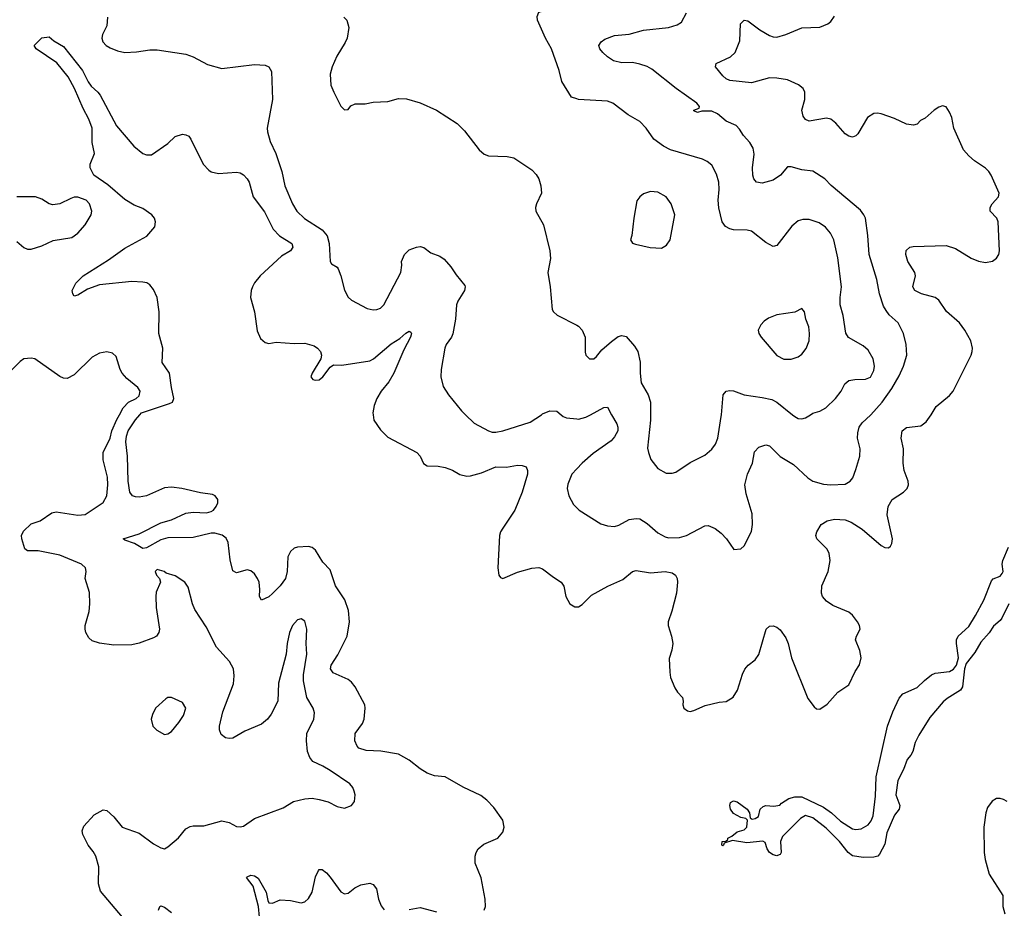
# Model space of a CAD drawing. Header units: inches. Extents: x 1839270 to 1929235, y 762242 to 910350.
# Tile 233 of 256: x 1846907 to 1852374, y 867260 to 872193. Entities that reach past the tile are written whole.
import ezdxf

# ---------------------------------------------------------------- set-up
doc = ezdxf.new("R2010")
doc.units = ezdxf.units.IN
doc.header["$MEASUREMENT"] = 0
for name, color, linetype in [('B8846', 7, 'Continuous'), ('B8847', 7, 'Continuous'), ('B8856', 7, 'Continuous'), ('B8857', 7, 'Continuous')]:
    doc.layers.add(name, color=color, linetype=linetype)

msp = doc.modelspace()

# ---------------------------------------------------------------- linework, layer by layer
at = {"layer": 'B8846', "color": 5}
for points, elevation in [([(1847476.9, 867210), (1847355.7, 867355.7), (1847344.6, 867395.4), (1847345.6, 867490), (1847329.8, 867549.8), (1847315.5, 867575.5), (1847287.1, 867610), (1847256.9, 867670), (1847254, 867690), (1847263.3, 867716.7), (1847321, 867779), (1847370, 867806.8), (1847390, 867802.8), (1847430, 867767.7), (1847475.8, 867710), (1847570, 867677.5), (1847650, 867618), (1847690, 867594.9), (1847710, 867590.4), (1847730, 867600.4), (1847788.1, 867651.9), (1847830, 867700.3), (1847853.7, 867713.7), (1847870, 867717.4), (1847930, 867717.1), (1848030, 867745.7), (1848070, 867737), (1848110, 867713.7), (1848130, 867711.8), (1848150, 867716.5), (1848210, 867758), (1848370, 867817.1), (1848427.3, 867852.7), (1848490, 867867), (1848530, 867870.3), (1848570, 867864.6), (1848618.8, 867850), (1848670, 867824.4), (1848710, 867816.3), (1848748.7, 867830), (1848766.6, 867853.4), (1848769.4, 867890), (1848764.5, 867910), (1848756.2, 867930), (1848739.5, 867950), (1848630, 868025.4), (1848590, 868049.6), (1848534.5, 868074.5), (1848517.2, 868097.3), (1848504.4, 868130), (1848498.5, 868190), (1848501.3, 868230), (1848539.7, 868310), (1848544.4, 868344.4), (1848536.2, 868370), (1848500.5, 868430), (1848482.5, 868522.5), (1848483.3, 868556.7), (1848500.4, 868670), (1848496.9, 868730), (1848501.8, 868810), (1848490, 868854), (1848470, 868867.6), (1848450, 868861.6), (1848421.7, 868830), (1848404, 868790), (1848391.4, 868730), (1848385.8, 868670), (1848343.2, 868510), (1848339.5, 868410), (1848302.9, 868337.1), (1848282, 868310), (1848250, 868282), (1848156.2, 868243.8), (1848090, 868204.5), (1848070, 868202), (1848050, 868206.6), (1848025.3, 868225.3), (1848016.2, 868250), (1848015.6, 868270), (1848035.1, 868350), (1848093.2, 868506.8), (1848097.6, 868550), (1848093.1, 868590), (1848071.1, 868630), (1848000.4, 868710), (1847941.8, 868821.8), (1847879.4, 868919.4), (1847865.8, 868950), (1847842.2, 869042.3), (1847824.5, 869070), (1847770, 869105.1), (1847720.9, 869120.9), (1847709.2, 869130), (1847670, 869140.7), (1847659.3, 869130), (1847666, 869110), (1847683.8, 869090), (1847688.7, 869070), (1847665.4, 869014.6), (1847662.4, 868990), (1847664.4, 868930), (1847682.8, 868810), (1847678.9, 868790), (1847665.5, 868770), (1847650, 868760.5), (1847570, 868731.3), (1847530, 868723.1), (1847430, 868719.7), (1847350, 868731.5), (1847310, 868744.7), (1847290, 868760.7), (1847274, 868790), (1847270, 868808.7), (1847271.1, 868830), (1847292.9, 868907.1), (1847296.8, 868950), (1847293.5, 869013.5), (1847269.7, 869090), (1847275.1, 869130), (1847272.3, 869150), (1847250, 869170.9), (1847130, 869220.7), (1847010, 869243.7), (1846950, 869244), (1846934.6, 869254.6), (1846918, 869310), (1846917.2, 869330), (1846927.2, 869352.9), (1846970, 869393.7), (1847020.7, 869410), (1847085.3, 869454.7), (1847110, 869461.1), (1847230, 869441.5), (1847270, 869446), (1847370, 869512.2), (1847389.8, 869550.2), (1847396.4, 869610), (1847393.6, 869653.6), (1847370.7, 869750), (1847371, 869790), (1847410, 869868.9), (1847418.5, 869910), (1847446, 869974), (1847460.4, 870000)], 640), ([(1849486.3, 867250), (1849492.2, 867270), (1849490.9, 867310), (1849468.2, 867428.2), (1849435.6, 867510), (1849435.6, 867550), (1849440.7, 867570), (1849452.3, 867590), (1849484.4, 867615.6), (1849562, 867650), (1849590, 867682), (1849597.2, 867710), (1849588.7, 867750), (1849538.6, 867818.6), (1849500.2, 867860.2), (1849466.3, 867886.3), (1849370, 867932), (1849270, 867989.6), (1849210, 867995.8), (1849170, 868009.7), (1849130, 868034.3), (1849070, 868081.5), (1849010, 868116), (1848912.5, 868132.5), (1848830, 868135), (1848790, 868148.7), (1848780.5, 868160.5), (1848768.1, 868190), (1848768.9, 868230), (1848810, 868286.3), (1848819.5, 868310), (1848824.9, 868370), (1848822.2, 868390), (1848770, 868489.8), (1848750, 868514.6), (1848730, 868530.6), (1848647.1, 868567.1), (1848632.8, 868590), (1848635.9, 868610), (1848672.3, 868667.7), (1848724.7, 868770), (1848737.6, 868850), (1848732.6, 868912.6), (1848712.6, 868972.6), (1848661.1, 869050), (1848630, 869139.3), (1848590, 869181.6), (1848550, 869247.6), (1848530, 869262.9), (1848510, 869267.6), (1848450, 869265.1), (1848430, 869258.4), (1848410, 869240.9), (1848395.8, 869210), (1848391.6, 869130), (1848382.6, 869090), (1848353.4, 869050), (1848310, 869007.8), (1848290, 868989.6), (1848250, 868969.4), (1848238, 868990), (1848240.5, 869030), (1848235.8, 869070), (1848228, 869090), (1848210, 869115.6), (1848190, 869132.6), (1848170, 869138.3), (1848110, 869122.9), (1848090, 869133.2), (1848075, 869195), (1848064.1, 869290), (1848053.9, 869313.9), (1848031.1, 869331.1), (1847990, 869342.3), (1847970, 869341.6), (1847870, 869317.3), (1847730, 869316.8), (1847690, 869304.8), (1847610, 869260.9), (1847590, 869257.3), (1847544.1, 869284.1), (1847490, 869302.7), (1847481.2, 869310), (1847570, 869338), (1847690, 869400.4), (1847750, 869416.8), (1847830, 869452.4), (1847870, 869458.9), (1847944.8, 869455.2), (1847970, 869462), (1847983.6, 869470), (1847997.6, 869490), (1848007.3, 869510), (1848007, 869530), (1847992.7, 869550), (1847977.8, 869557.8), (1847910, 869566.3), (1847807, 869590), (1847750, 869598.1), (1847710, 869593.7), (1847610.3, 869550), (1847570, 869542.7), (1847550, 869543.1), (1847534, 869550), (1847519.1, 869570), (1847508.8, 869630), (1847505.1, 869770), (1847495.6, 869850), (1847499.3, 869880.7), (1847509.7, 869910), (1847550, 869970.5), (1847574.6, 870000)], 620), ([(1848868.8, 870000), (1848873.6, 869970), (1848910, 869915.8), (1848950, 869874.9), (1849112.7, 869790), (1849130.4, 869770), (1849148.8, 869728.8), (1849170, 869716.3), (1849230, 869714), (1849270, 869707.2), (1849310, 869691.8), (1849350, 869667.4), (1849390, 869659), (1849410, 869659.6), (1849470, 869677.2), (1849550, 869710.8), (1849610, 869708.8), (1849670, 869719.3), (1849697.6, 869717.6), (1849718.8, 869710), (1849726.7, 869690), (1849726, 869670), (1849697.5, 869570), (1849655.6, 869470), (1849588.9, 869370), (1849576.9, 869350), (1849571.5, 869330), (1849561.7, 869150), (1849566.7, 869110), (1849576.4, 869096.4), (1849590, 869090.4), (1849670, 869126), (1849750, 869148.7), (1849790, 869152.2), (1849810, 869144.9), (1849870, 869097.1), (1849914, 869070), (1849928.4, 869048.4), (1849939.3, 868990), (1849960.7, 868950), (1849990, 868933.4), (1850000, 868933.4)], 620), ([(1849381.3, 870000), (1849430, 869952.2), (1849510, 869910.3), (1849530, 869903.1), (1849550, 869902.3), (1849590, 869910.3), (1849741, 869959), (1849803.3, 870000)], 640), ([(1849912.3, 870000), (1849924, 869990), (1849942.3, 869982.3), (1850000, 869976.3)], 640), ([(1850000, 869699.5), (1849971.8, 869670), (1849950, 869614), (1849947, 869590), (1849956.4, 869550), (1849982, 869502), (1850000, 869483.7)], 640), ([(1848237.7, 867210), (1848231.8, 867270), (1848202.2, 867382.3), (1848167, 867430), (1848170, 867434.8), (1848190, 867443.8), (1848210, 867439.5), (1848230, 867428), (1848276.1, 867350), (1848283.9, 867303.9), (1848290.6, 867290.6), (1848310, 867288), (1848353.6, 867306.4), (1848410, 867302.6), (1848470, 867290.2), (1848490, 867296.2), (1848510, 867313.8), (1848529.9, 867350), (1848550, 867434), (1848566.6, 867470), (1848570, 867475.5), (1848585.4, 867474.6), (1848610, 867457), (1848630, 867433.4), (1848690, 867350.5), (1848710, 867339.3), (1848730, 867344.4), (1848766.7, 867373.3), (1848801.2, 867390), (1848850, 867398.7), (1848870, 867392.7), (1848887, 867367), (1848898.8, 867310), (1848913.4, 867273.4), (1848931.1, 867251.1)], 620), ([(1847678.4, 867250), (1847684, 867270), (1847690, 867273.4), (1847710, 867266), (1847750, 867236.5)], 620), ([(1849070, 867254), (1849130, 867264.9), (1849220.2, 867240.2)], 620)]:
    msp.add_lwpolyline(points, dxfattribs=dict(at, elevation=elevation))
at = {"layer": 'B8846', "color": 5, "elevation": 660}
msp.add_lwpolyline([(1847750, 868429.5), (1847730, 868429.4), (1847718, 868422), (1847661, 868370), (1847643.5, 868336.5), (1847636, 868310), (1847646.8, 868270), (1847668.5, 868248.5), (1847710, 868224.9), (1847730, 868228), (1847750, 868242), (1847790, 868290.5), (1847815.4, 868330), (1847829.6, 868370), (1847810, 868402)], close=True, dxfattribs=at)
at = {"layer": 'B8847', "color": 5}
for points, elevation in [([(1850000, 871752.8), (1849970, 871762.7), (1849917.4, 871850), (1849902.6, 871910), (1849859.7, 872030), (1849826, 872090), (1849782.6, 872190), (1849779.7, 872210), (1849790, 872234), (1849925.5, 872274.5), (1850000, 872312.8)], 660), ([(1847394.2, 872205.8), (1847390, 872158), (1847366, 872110), (1847362.8, 872090), (1847367.7, 872070), (1847386.8, 872050), (1847410, 872035.5), (1847450, 872018.8), (1847490, 872010.8), (1847554.4, 872014.4), (1847630, 872025.5), (1847670, 872025.5), (1847830, 872000.4), (1847870, 871986.4), (1847950, 871943.7), (1848030, 871921.1), (1848210, 871944.2), (1848270, 871940.5), (1848290.8, 871930), (1848304.9, 871904.9), (1848310.3, 871750), (1848281.1, 871590), (1848283.1, 871570), (1848296.7, 871516.7), (1848328.8, 871450), (1848362.4, 871350), (1848378.3, 871270), (1848420.8, 871170), (1848446.3, 871130), (1848488.1, 871088.1), (1848586.1, 871026.1), (1848613.3, 870993.3), (1848625.4, 870950), (1848630.5, 870850.5), (1848638, 870838), (1848670, 870818), (1848674.6, 870810), (1848690, 870770.7), (1848710, 870690.6), (1848730, 870652.4), (1848750, 870636.4), (1848836, 870590), (1848870, 870581.7), (1848890, 870583.6), (1848910, 870592), (1848928, 870610), (1849023.7, 870790), (1849029.3, 870830), (1849026.6, 870850), (1849042.7, 870890), (1849070, 870915.5), (1849110, 870930.5), (1849130, 870933), (1849150, 870928), (1849190, 870898.7), (1849239.1, 870879.1), (1849263.8, 870863.8), (1849301.1, 870821.1), (1849330, 870776), (1849377.8, 870717.7), (1849380.3, 870710), (1849376, 870690), (1849339.6, 870630), (1849332.9, 870610), (1849327.4, 870530), (1849311.7, 870448.3), (1849304.9, 870430), (1849275.3, 870390), (1849266.5, 870370), (1849247.2, 870250), (1849245.3, 870210), (1849257.3, 870157.3), (1849288, 870110), (1849360.4, 870020.4), (1849381.3, 870000)], 640), ([(1848705.8, 872205.8), (1848722.6, 872190), (1848734.3, 872150), (1848724.6, 872090), (1848714.8, 872065.2), (1848668.5, 871990), (1848642, 871930), (1848630.7, 871890), (1848634.8, 871830), (1848650.7, 871790), (1848690, 871712), (1848710, 871692), (1848730, 871694), (1848744.7, 871715.3), (1848770, 871724.7), (1848825.4, 871725.4), (1848870, 871734.8), (1848950, 871738), (1849010, 871755.3), (1849054.1, 871754.1), (1849130.3, 871730.3), (1849221, 871690), (1849335.9, 871615.9), (1849376.2, 871576.2), (1849458.4, 871470), (1849485.7, 871445.7), (1849510, 871437.6), (1849614, 871434), (1849650, 871426.4), (1849750, 871358.4), (1849773.9, 871333.9), (1849788.4, 871310), (1849800.5, 871270), (1849804.9, 871230), (1849775.5, 871170), (1849770.5, 871150), (1849772.7, 871130), (1849814.5, 871054.5), (1849850.9, 870910), (1849853.1, 870866.9), (1849838.5, 870790), (1849852.4, 870710), (1849863.4, 870583.4), (1849870.3, 870570.3), (1849891.8, 870551.8), (1850000, 870496.6)], 660), ([(1847574.6, 870000), (1847582.9, 870010), (1847738.5, 870061.5), (1847754.7, 870070), (1847763.1, 870090), (1847749, 870150), (1847738, 870230), (1847698.3, 870290), (1847701.7, 870370), (1847679.7, 870450), (1847680.9, 870570), (1847669.8, 870649.8), (1847650, 870695.1), (1847630, 870720.7), (1847611.8, 870731.8), (1847590, 870736), (1847530, 870739.3), (1847350, 870721.5), (1847282.7, 870697.3), (1847230, 870664), (1847210, 870658), (1847202, 870670), (1847199, 870690), (1847218, 870730), (1847258.4, 870770), (1847400.2, 870859.8), (1847490, 870924), (1847612.3, 870990), (1847657.4, 871042.6), (1847661.6, 871070), (1847655.1, 871090), (1847640.7, 871110), (1847590, 871144), (1847542.8, 871162.8), (1847490, 871194.4), (1847395.9, 871275.9), (1847319.1, 871330), (1847297.4, 871370), (1847298, 871390), (1847321.6, 871450), (1847309.7, 871510), (1847308.5, 871590), (1847290, 871640.9), (1847259.2, 871699.2), (1847210.7, 871810.7), (1847175.6, 871875.6), (1847112.2, 871952.2), (1846998, 872030), (1846988, 872050), (1847030, 872092), (1847070, 872098), (1847095.6, 872075.6), (1847150, 872043.8), (1847255.9, 871910), (1847287, 871847), (1847303.6, 871823.6), (1847340.7, 871790), (1847353, 871773), (1847444.2, 871604.2), (1847541.3, 871490), (1847590, 871450.5), (1847610, 871441.6), (1847638, 871442), (1847730, 871504.9), (1847770, 871544), (1847810, 871557.1), (1847830, 871553.4), (1847845.2, 871545.2), (1847857.3, 871530), (1847925.8, 871390), (1847956.6, 871356.6), (1847970, 871348.5), (1848010, 871338.5), (1848110, 871345.4), (1848130, 871342.6), (1848150, 871331.2), (1848170.2, 871310), (1848181.1, 871290), (1848203.6, 871210), (1848266.4, 871126.4), (1848314, 871030), (1848350, 870992.7), (1848416.9, 870950), (1848423.6, 870930), (1848410.3, 870910), (1848360.5, 870879.5), (1848242.4, 870770), (1848210, 870732.3), (1848198.8, 870710), (1848191.2, 870690), (1848189.2, 870650), (1848210, 870571.3), (1848224.8, 870464.8), (1848243.4, 870423.4), (1848270, 870400.5), (1848290, 870395.5), (1848330, 870401.6), (1848430, 870394.9), (1848490, 870396.5), (1848541.6, 870381.6), (1848561, 870370), (1848577.3, 870350), (1848582, 870330), (1848579.1, 870310), (1848530.6, 870230), (1848524, 870210), (1848534.4, 870194.4), (1848550, 870190.7), (1848570, 870193.4), (1848590, 870210.7), (1848630, 870262.8), (1848650, 870276.3), (1848695.2, 870275.2), (1848850, 870298.4), (1848871.1, 870310), (1848970, 870392.9), (1849017, 870423), (1849050, 870451.6), (1849070, 870463), (1849077.7, 870457.7), (1849081.6, 870450), (1849077.4, 870430), (1849039.3, 870360.7), (1848984.2, 870230), (1848956.8, 870183.2), (1848913.4, 870130), (1848889.3, 870090), (1848874.7, 870050), (1848867.2, 870010), (1848868.8, 870000)], 620), ([(1846890, 870962), (1846930, 870927.7), (1846950, 870919.1), (1846970, 870919.1), (1847030, 870937.1), (1847093.4, 870966.6), (1847196.3, 870983.7), (1847230, 871007.3), (1847270, 871053.4), (1847304.2, 871110), (1847308, 871130), (1847293.7, 871170), (1847275.1, 871190), (1847230, 871207.1), (1847210, 871206.9), (1847190, 871200.5), (1847130, 871169.6), (1847090, 871164.2), (1847070, 871169.6), (1847030, 871195.8), (1846994, 871210), (1846890, 871209.4)], 640), ([(1847460.4, 870000), (1847481.6, 870038.4), (1847510, 870069.3), (1847552.9, 870090), (1847570, 870105.4), (1847575.9, 870130), (1847562.4, 870150), (1847501.2, 870201.2), (1847475.3, 870230), (1847464.4, 870250), (1847443.3, 870323.3), (1847421.2, 870341.2), (1847390, 870349.6), (1847350, 870341.6), (1847310, 870318.7), (1847210, 870220.5), (1847170, 870201.3), (1847150, 870203), (1847130, 870211.6), (1846990, 870309.4), (1846970, 870314.5), (1846930, 870309.5), (1846910, 870295.1), (1846830, 870215.1)], 640), ([(1849803.3, 870000), (1849810, 870004.4), (1849850, 870021.6), (1849890, 870019.1), (1849912.3, 870000)], 640)]:
    msp.add_lwpolyline(points, dxfattribs=dict(at, elevation=elevation))
at = {"layer": 'B8856', "color": 5}
for points, elevation in [([(1850000, 869483.7), (1850013.4, 869470), (1850133.3, 869393.3), (1850170, 869382.3), (1850210, 869379.6), (1850233.2, 869386.8), (1850290, 869417.7), (1850330, 869424), (1850350, 869420.9), (1850390, 869396.5), (1850450, 869343.7), (1850490, 869322), (1850510, 869317), (1850570, 869318.7), (1850610, 869328.4), (1850710, 869383.1), (1850730, 869384.9), (1850769, 869369), (1850802, 869342), (1850830.8, 869310), (1850871.1, 869251.1), (1850910, 869256), (1850930, 869271.3), (1850970, 869352), (1850975.1, 869390), (1850972.8, 869450), (1850939.8, 869559.8), (1850933.3, 869610), (1850947.9, 869670), (1850976.1, 869730), (1850987.2, 869792.8), (1851010, 869820.4), (1851050, 869832.2), (1851070, 869827), (1851130, 869767.4), (1851203.7, 869723.7), (1851282, 869650), (1851311, 869630), (1851370, 869614), (1851410, 869610.4), (1851490, 869614.9), (1851518, 869630), (1851531.8, 869650), (1851550, 869696), (1851571.3, 869770), (1851573, 869810), (1851558, 869870), (1851559.6, 869899.6), (1851568, 869930), (1851584.4, 869955.6), (1851630, 869997.6), (1851632.1, 870000)], 640), ([(1850193.5, 870000), (1850222.2, 869950), (1850228.2, 869930), (1850227.3, 869910), (1850210, 869876.9), (1850190, 869854.8), (1850090, 869785.1), (1850029.5, 869730.5), (1850000, 869699.5)], 640), ([(1850000, 869976.3), (1850010, 869975.3), (1850050, 869985.5), (1850077, 870000)], 640), ([(1850000, 868933.4), (1850010, 868933.4), (1850030, 868945.5), (1850081.8, 868998.2), (1850172.6, 869047.4), (1850255.7, 869084.3), (1850310, 869130.2), (1850330, 869135.9), (1850410, 869122.5), (1850490, 869129.1), (1850530, 869122.6), (1850548.9, 869108.9), (1850557.1, 869090), (1850559.3, 869070), (1850553.1, 869010), (1850527.9, 868910), (1850506.7, 868850), (1850507.8, 868830), (1850526.7, 868770), (1850532.6, 868730), (1850527.9, 868692.1), (1850513.4, 868646.6), (1850516.5, 868570), (1850521.2, 868541.2), (1850544.2, 868484.2), (1850559.3, 868459.3), (1850587.3, 868430), (1850590.8, 868410), (1850588.2, 868390), (1850594.8, 868370), (1850615.5, 868355.5), (1850630, 868353), (1850650, 868357.1), (1850713.6, 868386.4), (1850790, 868404.2), (1850830, 868408.7), (1850868.6, 868431.4), (1850892, 868470), (1850919.6, 868560.4), (1850932.8, 868587.2), (1850950.6, 868609.4), (1850990, 868639.5), (1851011.6, 868668.4), (1851051.1, 868808.9), (1851070, 868826.4), (1851090, 868828.7), (1851110, 868821.1), (1851130, 868806.4), (1851160.7, 868760.7), (1851172.9, 868730), (1851191.7, 868650), (1851283.6, 868423.6), (1851317.3, 868377.3), (1851330, 868367.7), (1851350, 868365.5), (1851390, 868392.4), (1851450, 868460.5), (1851510, 868500.5), (1851545.8, 868574.2), (1851570, 868610.7), (1851579.7, 868650), (1851572, 868690), (1851548.3, 868750), (1851552.8, 868770), (1851572.8, 868810), (1851568.9, 868830), (1851558.3, 868850), (1851530, 868887.6), (1851510, 868904.5), (1851421.2, 868941.2), (1851385.6, 868965.6), (1851364.7, 868990), (1851358.3, 869010), (1851361, 869050), (1851396, 869130), (1851407.2, 869190), (1851400.4, 869230), (1851390, 869253.6), (1851333.3, 869310), (1851327.2, 869330), (1851332.4, 869350), (1851357.7, 869390), (1851389.3, 869410.7), (1851430, 869419.8), (1851490, 869416.8), (1851523.4, 869403.4), (1851584.1, 869364.2), (1851690, 869273), (1851710, 869263), (1851730, 869260.7), (1851741.2, 869270), (1851750, 869284.7), (1851752.6, 869310), (1851724.1, 869444.1), (1851729, 869490), (1851751.7, 869528.3), (1851814, 869570), (1851833.6, 869590), (1851841.3, 869610), (1851840.5, 869630), (1851818.4, 869690), (1851811.4, 869730), (1851814.8, 869810), (1851800.4, 869870), (1851806.3, 869910), (1851831.1, 869928.9), (1851910, 869937.3), (1851940.5, 869959.5), (1851966.7, 870000)], 620), ([(1850408.9, 870000), (1850409.1, 869970), (1850393.4, 869813.4), (1850397.6, 869790), (1850411.8, 869751.8), (1850450, 869700.7), (1850495.5, 869675.5), (1850530, 869674.9), (1850550, 869681.6), (1850630, 869734.9), (1850710, 869775.3), (1850750, 869808.7), (1850770, 869835.5), (1850784, 869870), (1850802.2, 869990), (1850803.2, 870000)], 660), ([(1851197.9, 870000), (1851210, 869990.3), (1851230, 869979.5), (1851250, 869976.5), (1851270, 869982), (1851297.1, 870000)], 660), ([(1852398.4, 868950), (1852359.5, 868870), (1852350, 868856.8), (1852313.5, 868826.5), (1852290, 868788.9), (1852242.8, 868737.2), (1852210, 868680.4), (1852161, 868619), (1852153, 868590), (1852141.3, 868490), (1852130.3, 868470), (1852055.8, 868424.2), (1852034.6, 868405.4), (1851961, 868319), (1851899, 868221), (1851879.5, 868180.5), (1851865.5, 868130), (1851854.9, 868110), (1851833.6, 868086.4), (1851814.3, 868030), (1851782, 867970), (1851771.7, 867890), (1851794, 867830), (1851790.7, 867810), (1851763.7, 867776.3), (1851720.7, 867679.3), (1851710, 867616), (1851680.4, 867559.6), (1851671.1, 867548.9), (1851650, 867542.8), (1851590, 867541.1), (1851530.8, 867550.8), (1851506, 867570), (1851459.5, 867630), (1851385.3, 867705.3), (1851310, 867762.4), (1851270, 867774.5), (1851241.6, 867758.4), (1851141.5, 867658.5), (1851130.2, 867630), (1851134, 867570), (1851130, 867559.3), (1851123.8, 867556.2), (1851110, 867552), (1851090, 867557), (1851070, 867569.4), (1851057, 867590), (1851045.6, 867625.6), (1851032.5, 867632.5), (1850943.6, 867623.6), (1850864.7, 867635.3), (1850818, 867622), (1850814, 867610), (1850810, 867606), (1850806, 867610), (1850808, 867630), (1850828, 867632), (1850838, 867642), (1850838, 867650), (1850860.2, 867659.8), (1850890, 867684.9), (1850930, 867696), (1850944, 867710), (1850948, 867750), (1850938, 867758), (1850910, 867764.5), (1850870, 867786.6), (1850852.7, 867810), (1850849.4, 867830), (1850853.2, 867846.8), (1850870, 867856.3), (1850890, 867850.6), (1850946, 867810), (1850958, 867790), (1850962, 867762), (1850974, 867754), (1850990, 867758), (1851008, 867770), (1851018, 867810), (1851034.6, 867825.4), (1851050, 867831), (1851094, 867826), (1851128, 867832), (1851136.4, 867843.6), (1851178, 867870), (1851210, 867878), (1851250, 867879.3), (1851370, 867821.1), (1851413.6, 867790), (1851464.1, 867744.1), (1851530, 867701.6), (1851550, 867698), (1851578.9, 867701.1), (1851617.7, 867722.3), (1851634.9, 867745.1), (1851646, 867774), (1851658, 867882), (1851662.2, 867990), (1851726, 868270), (1851754, 868350), (1851790, 868425.5), (1851810, 868450.3), (1851890, 868485.7), (1851930, 868524.7), (1851970, 868555.2), (1851990, 868564.9), (1852070, 868575), (1852092, 868588), (1852107.6, 868610), (1852119.8, 868650), (1852107.9, 868730), (1852108.9, 868750), (1852117.8, 868770), (1852176.6, 868823.3), (1852214.4, 868885.6), (1852260.7, 868970), (1852302, 869078), (1852311.4, 869088.6), (1852350, 869104.2), (1852361.5, 869118.5), (1852366.6, 869130), (1852361.8, 869170), (1852364.6, 869190), (1852396.4, 869263.6)], 580), ([(1852390, 867852.4), (1852370, 867864.4), (1852350, 867869.8), (1852330, 867868.6), (1852305.8, 867854.2), (1852280.6, 867819.4), (1852271.4, 867790), (1852260.3, 867710), (1852261.3, 867570), (1852266.7, 867530), (1852290.4, 867450), (1852365.3, 867330), (1852366, 867270), (1852376.5, 867230)], 620)]:
    msp.add_lwpolyline(points, dxfattribs=dict(at, elevation=elevation))
at = {"layer": 'B8857', "color": 5}
for points, elevation in [([(1851632.1, 870000), (1851695.1, 870070), (1851750, 870145.7), (1851790, 870215.8), (1851814.8, 870270), (1851832.2, 870330), (1851829.7, 870389.7), (1851814.7, 870450), (1851785.1, 870510), (1851735.1, 870555.1), (1851717.4, 870577.4), (1851703.2, 870603.2), (1851679.8, 870670), (1851666.6, 870750), (1851623.5, 870890), (1851615.4, 870995.4), (1851602.4, 871090), (1851594, 871110), (1851574.8, 871134.8), (1851412.4, 871272.4), (1851378, 871310), (1851310, 871351.1), (1851250, 871358.7), (1851190, 871376.2), (1851170, 871376), (1851130.4, 871330), (1851090, 871301.1), (1851030, 871285.3), (1850998, 871290), (1850982.4, 871310), (1850977.4, 871330), (1850976, 871370), (1850985.7, 871445.7), (1850979.2, 871479.2), (1850961.6, 871510), (1850924.7, 871550), (1850904, 871584), (1850884.4, 871604.4), (1850829.3, 871630), (1850781.2, 871670), (1850750, 871685.1), (1850694.4, 871685.6), (1850670, 871678), (1850650, 871686), (1850650, 871690.7), (1850678.6, 871701.4), (1850681.2, 871710), (1850666.6, 871730), (1850551.6, 871810), (1850417.4, 871917.4), (1850390, 871933.5), (1850350, 871946), (1850310, 871954.3), (1850250, 871952.8), (1850204.5, 871964.5), (1850170, 871986), (1850145.1, 872010), (1850127.8, 872030), (1850121.6, 872050), (1850136.2, 872070), (1850156.3, 872083.7), (1850210, 872104.7), (1850290, 872112.4), (1850370, 872133.8), (1850510, 872149.2), (1850556.6, 872163.4), (1850581, 872179), (1850609.6, 872230)], 640), ([(1851966.7, 870000), (1851995.5, 870044.5), (1852070, 870106), (1852089.8, 870130.2), (1852189.7, 870330), (1852196, 870350), (1852197.6, 870370), (1852187.6, 870410), (1852155.3, 870470), (1852125.6, 870510), (1852053.5, 870573.5), (1852010, 870636.2), (1851990, 870651.2), (1851914.5, 870670), (1851876.9, 870690), (1851866.3, 870710), (1851880.5, 870770), (1851876.3, 870790), (1851837.6, 870850), (1851826.4, 870890), (1851828.7, 870911.3), (1851849.3, 870930), (1851866.8, 870933.2), (1852050, 870938.3), (1852102.5, 870922.5), (1852190, 870869.3), (1852230, 870851.3), (1852270, 870845.6), (1852307.3, 870852.7), (1852330, 870868.4), (1852343, 870890), (1852347.8, 870910), (1852339.7, 871070), (1852331.3, 871090), (1852295.6, 871130), (1852295.1, 871150), (1852306, 871170), (1852342, 871210), (1852345.4, 871230), (1852301.1, 871330), (1852288, 871350), (1852270, 871368), (1852208.7, 871408.7), (1852176.2, 871436.2), (1852147.8, 871470), (1852094, 871590), (1852081.6, 871650), (1852070, 871679), (1852050, 871709.2), (1852030, 871714), (1852010, 871707), (1851984, 871690), (1851934.6, 871645.4), (1851907.6, 871632.4), (1851890, 871612.7), (1851870, 871606.6), (1851830, 871612.7), (1851764.8, 871644.8), (1851690, 871669.4), (1851670, 871674.5), (1851650, 871672), (1851614.8, 871650), (1851560.7, 871559.3), (1851550, 871548.7), (1851530, 871541.2), (1851510, 871546), (1851490, 871559.3), (1851437.7, 871617.7), (1851410, 871640.9), (1851386.8, 871646.8), (1851290, 871629.6), (1851270, 871638), (1851256.3, 871656.3), (1851249.7, 871689.7), (1851266.6, 871750), (1851266.3, 871790), (1851256.9, 871810), (1851231.6, 871831.6), (1851170, 871858.2), (1851110, 871867.4), (1851069.7, 871869.7), (1850970, 871841.5), (1850850, 871854.8), (1850830, 871864.4), (1850810, 871881.3), (1850769.3, 871930), (1850774, 871950), (1850853.1, 871986.9), (1850879.6, 872010), (1850904.7, 872075.2), (1850909.8, 872170.2), (1850929.6, 872190.4), (1850950, 872186), (1851016.7, 872136.7), (1851070, 872104.9), (1851090, 872096.5), (1851110, 872094.9), (1851161.2, 872110), (1851250, 872147.2), (1851350, 872150.7), (1851394, 872170), (1851410, 872182.8), (1851430, 872211.3)], 620), ([(1851297.1, 870000), (1851310.9, 870009.1), (1851350, 870019.2), (1851382.3, 870037.7), (1851436, 870090), (1851468.4, 870130), (1851489.1, 870170.9), (1851509.9, 870190.1), (1851543.9, 870196.1), (1851603.8, 870196.2), (1851630, 870208.2), (1851650, 870246), (1851652.6, 870270), (1851645.2, 870310), (1851617.6, 870357.6), (1851590, 870381.6), (1851508.8, 870428.8), (1851493.2, 870453.2), (1851478.2, 870550), (1851462.2, 870610), (1851462.3, 870650), (1851470.6, 870710), (1851449.8, 870870.2), (1851426.5, 870970), (1851408, 871008), (1851380.8, 871040.8), (1851345.8, 871065.8), (1851290, 871082.9), (1851255.9, 871084.1), (1851230, 871076.5), (1851193.7, 871046.3), (1851110, 870938.4), (1851090, 870933.6), (1851050, 870955.1), (1850970, 871019.5), (1850945.1, 871025.1), (1850870, 871026.3), (1850850, 871031.5), (1850825.3, 871045.3), (1850806.3, 871070), (1850789, 871149), (1850785.3, 871190), (1850790.7, 871250), (1850788.9, 871290), (1850775.3, 871335.3), (1850750, 871384.2), (1850724.6, 871404.6), (1850697.5, 871417.5), (1850521.2, 871470), (1850480.7, 871490), (1850428, 871530), (1850386, 871590), (1850350, 871627.6), (1850284.9, 871664.9), (1850199.5, 871730), (1850170, 871740.4), (1850009.6, 871749.6), (1850000, 871752.8)], 660), ([(1850000, 870496.6), (1850010, 870491.5), (1850030.3, 870470), (1850045.7, 870430), (1850046.2, 870346.2), (1850050.8, 870330), (1850070, 870310.8), (1850094, 870310), (1850110, 870322.8), (1850139.7, 870360.3), (1850192.9, 870407.1), (1850230, 870434.4), (1850250, 870440.4), (1850274, 870434), (1850320.4, 870380.4), (1850338, 870350), (1850351.9, 870291.9), (1850351.1, 870230), (1850356.9, 870176.9), (1850397.1, 870110), (1850408.7, 870070), (1850408.9, 870000)], 660), ([(1850803.2, 870000), (1850813.3, 870110), (1850829.8, 870130.2), (1850850, 870134.9), (1850870, 870132.2), (1850930, 870110.2), (1851030, 870096.1), (1851083.5, 870083.5), (1851110.4, 870070), (1851197.9, 870000)], 660), ([(1850077, 870000), (1850150, 870039.1), (1850170, 870041), (1850193.5, 870000)], 640)]:
    msp.add_lwpolyline(points, dxfattribs=dict(at, elevation=elevation))
at = {"layer": 'B8857', "color": 5, "elevation": 680}
for points in [[(1850410, 871238), (1850370, 871225.2), (1850350.5, 871209.5), (1850333.2, 871186.8), (1850316.3, 871090), (1850306, 870994), (1850298, 870970), (1850310, 870952), (1850326.4, 870946.4), (1850407.5, 870927.5), (1850470, 870924.9), (1850498.7, 870941.3), (1850518, 870970), (1850544.5, 871110), (1850524.5, 871170), (1850496, 871210), (1850450, 871234.5)], [(1851250, 870588.7), (1851210.5, 870569.5), (1851110, 870555.1), (1851064.2, 870535.8), (1851040.4, 870519.6), (1851021.1, 870498.9), (1851007.3, 870470), (1851010.7, 870450), (1851022.8, 870430), (1851110, 870328.4), (1851150, 870308.7), (1851190, 870308.7), (1851230, 870320.3), (1851250, 870336.4), (1851272.9, 870367.1), (1851289.7, 870410), (1851292.4, 870450), (1851288.3, 870488.3), (1851271.8, 870530), (1851264, 870570)]]:
    msp.add_lwpolyline(points, close=True, dxfattribs=at)

doc.saveas('drawing.dxf')
